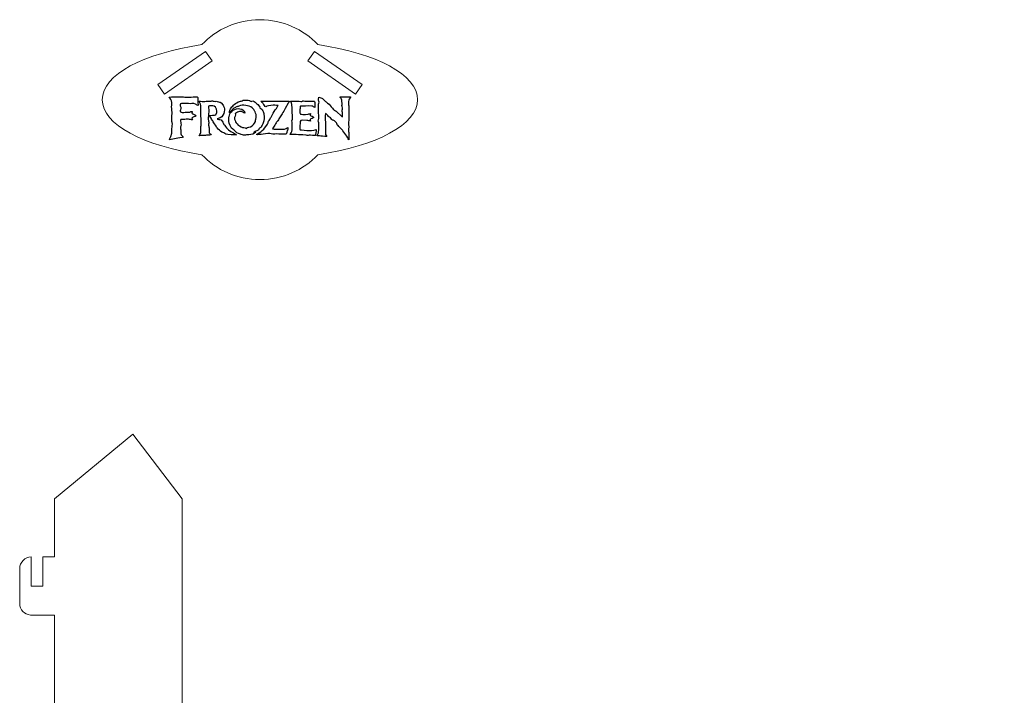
# Model space of a CAD drawing. Header units: centimetres. Extents: x -132 to 124, y -95 to 91.
# Tile 43 of 56: x 17 to 36, y 51 to 64. Entities that reach past the tile are written whole.
import ezdxf

# ---------------------------------------------------------------- set-up
doc = ezdxf.new("R2010")
doc.units = ezdxf.units.CM
doc.header["$MEASUREMENT"] = 0
doc.layers.add('Layer 1', color=7, linetype='Continuous')

msp = doc.modelspace()

# ---------------------------------------------------------------- linework, layer by layer
at = {"layer": 'Layer 1', "lineweight": 15}
for points, knots in [([(22.30929, 63.85628), (23.43903, 63.68842), (24.2381, 63.27451), (24.2381, 62.79026), (24.2381, 62.79026), (24.2381, 62.30636), (23.43903, 61.89228), (22.30929, 61.72442), (22.30929, 61.72442), (22.02737, 61.42753), (21.62862, 61.24244), (21.18703, 61.24244), (21.18703, 61.24244), (20.74527, 61.24244), (20.34686, 61.42753), (20.06477, 61.72442), (20.06477, 61.72442), (18.9352, 61.89228), (18.13613, 62.30636), (18.13613, 62.79026), (18.13613, 62.79026), (18.13613, 63.27451), (18.93503, 63.68842), (20.06477, 63.85628), (20.06477, 63.85628), (20.34686, 64.15299), (20.74527, 64.33809), (21.18703, 64.33809), (21.18703, 64.33809), (21.62862, 64.33809), (22.02737, 64.15299), (22.30929, 63.85628)], [0, 0, 0, 0, 0.11111111, 0.11111111, 0.11111111, 0.11111111, 0.22222222, 0.22222222, 0.22222222, 0.22222222, 0.33333333, 0.33333333, 0.33333333, 0.33333333, 0.44444444, 0.44444444, 0.44444444, 0.44444444, 0.55555556, 0.55555556, 0.55555556, 0.55555556, 0.66666667, 0.66666667, 0.66666667, 0.66666667, 0.77777778, 0.77777778, 0.77777778, 0.77777778, 1, 1, 1, 1]), ([(20.13442, 63.72498), (20.13442, 63.72498), (20.26276, 63.54006), (20.26276, 63.54006), (20.26276, 63.54006), (20.26276, 63.54006), (19.33813, 62.89909), (19.33813, 62.89909), (19.33813, 62.89909), (19.33813, 62.89909), (19.20998, 63.08384), (19.20998, 63.08384), (19.20998, 63.08384), (19.20998, 63.08384), (20.13442, 63.72498), (20.13442, 63.72498)], [0, 0, 0, 0, 0.2, 0.2, 0.2, 0.2, 0.4, 0.4, 0.4, 0.4, 0.6, 0.6, 0.6, 0.6, 1, 1, 1, 1]), ([(22.24242, 63.72498), (22.24242, 63.72498), (22.11426, 63.54006), (22.11426, 63.54006), (22.11426, 63.54006), (22.11426, 63.54006), (23.03854, 62.89909), (23.03854, 62.89909), (23.03854, 62.89909), (23.03854, 62.89909), (23.16687, 63.08384), (23.16687, 63.08384), (23.16687, 63.08384), (23.16687, 63.08384), (22.24242, 63.72498), (22.24242, 63.72498)], [0, 0, 0, 0, 0.2, 0.2, 0.2, 0.2, 0.4, 0.4, 0.4, 0.4, 0.6, 0.6, 0.6, 0.6, 1, 1, 1, 1]), ([(16.76347, 53.94037), (16.76347, 53.94037), (16.76347, 53.37793), (16.76347, 53.37793), (16.76347, 53.37793), (16.76347, 53.37793), (16.98845, 53.37793), (16.98845, 53.37793), (16.98845, 53.37793), (16.98845, 53.37793), (16.98845, 53.94037), (16.98845, 53.94037), (16.98845, 53.94037), (16.98845, 53.94037), (17.2136, 53.94037), (17.2136, 53.94037), (17.2136, 53.94037), (17.2136, 53.94037), (17.2136, 55.06541), (17.2136, 55.06541), (17.2136, 55.06541), (17.2136, 55.06541), (18.73078, 56.31565), (18.73078, 56.31565), (18.73078, 56.31565), (18.73078, 56.31565), (19.68326, 55.06541), (19.68326, 55.06541), (19.68326, 55.06541), (19.68326, 55.06541), (19.68326, 49.44385), (19.68326, 49.44385), (19.68326, 49.44385), (19.68326, 49.44385), (35.59301, 49.44385), (35.59301, 49.44385)], [0, 0, 0, 0, 0.1, 0.1, 0.1, 0.1, 0.2, 0.2, 0.2, 0.2, 0.3, 0.3, 0.3, 0.3, 0.4, 0.4, 0.4, 0.4, 0.5, 0.5, 0.5, 0.5, 0.6, 0.6, 0.6, 0.6, 0.7, 0.7, 0.7, 0.7, 0.8, 0.8, 0.8, 0.8, 1, 1, 1, 1]), ([(16.76347, 49.44037), (16.76347, 49.44037), (16.76347, 48.87793), (16.76347, 48.87793), (16.76347, 48.87793), (16.76347, 48.87793), (16.98845, 48.87793), (16.98845, 48.87793), (16.98845, 48.87793), (16.98845, 48.87793), (16.98845, 49.44037), (16.98845, 49.44037), (16.98845, 49.44037), (16.98845, 49.44037), (17.2136, 49.44037), (17.2136, 49.44037), (17.2136, 49.44037), (17.2136, 49.44037), (17.2136, 52.81532), (17.2136, 52.81532), (17.2136, 52.81532), (17.2136, 52.81532), (16.74711, 52.81532), (16.74711, 52.81532), (16.74711, 52.81532), (16.74711, 52.81532), (16.74711, 52.81619), (16.74711, 52.81619)], [0, 0, 0, 0, 0.125, 0.125, 0.125, 0.125, 0.25, 0.25, 0.25, 0.25, 0.375, 0.375, 0.375, 0.375, 0.5, 0.5, 0.5, 0.5, 0.625, 0.625, 0.625, 0.625, 0.75, 0.75, 0.75, 0.75, 1, 1, 1, 1])]:
    msp.add_open_spline(points, degree=3, knots=knots, dxfattribs=at)
at = {"layer": 'Layer 1', "color": 142}
for points, knots in [([(19.43025, 62.84041), (19.43077, 62.8183), (19.46612, 62.81029), (19.47622, 62.76937), (19.47622, 62.76937), (19.48701, 62.72601), (19.47779, 62.69432), (19.47918, 62.65113), (19.47918, 62.65113), (19.4797, 62.63059), (19.48092, 62.61004), (19.48196, 62.58949), (19.48196, 62.58949), (19.48388, 62.54631), (19.49085, 62.55902), (19.49085, 62.53812), (19.49085, 62.53812), (19.49085, 62.52019), (19.48179, 62.50835), (19.48092, 62.48658), (19.48092, 62.48658), (19.48022, 62.46464), (19.47953, 62.38768), (19.48318, 62.36905), (19.48318, 62.36905), (19.48789, 62.34693), (19.49346, 62.34502), (19.49276, 62.31855), (19.49276, 62.31855), (19.49241, 62.30148), (19.49241, 62.27728), (19.48963, 62.26109), (19.48963, 62.26109), (19.48597, 62.23723), (19.48005, 62.23427), (19.4844, 62.20589), (19.4844, 62.20589), (19.49886, 62.11412), (19.43843, 62.02688), (19.4353, 62.01435), (19.4353, 62.01435), (19.4851, 62.01469), (19.52236, 62.03193), (19.5692, 62.03959), (19.5692, 62.03959), (19.59515, 62.04377), (19.68866, 62.05405), (19.70415, 62.06328), (19.70415, 62.06328), (19.69963, 62.08173), (19.67821, 62.08661), (19.66637, 62.10994), (19.66637, 62.10994), (19.65522, 62.13153), (19.65522, 62.15626), (19.65609, 62.18273), (19.65609, 62.18273), (19.65679, 62.20711), (19.64948, 62.24855), (19.65104, 62.26352), (19.65104, 62.26352), (19.654, 62.29678), (19.66915, 62.26213), (19.65801, 62.33701), (19.65801, 62.33701), (19.64286, 62.43852), (19.65139, 62.40143), (19.7355, 62.40962), (19.7355, 62.40962), (19.78704, 62.41467), (19.74002, 62.41676), (19.80811, 62.41049), (19.80811, 62.41049), (19.82082, 62.40927), (19.83492, 62.40962), (19.84659, 62.40648), (19.84659, 62.40648), (19.86017, 62.403), (19.86452, 62.39656), (19.8795, 62.39795), (19.8795, 62.39795), (19.88072, 62.41867), (19.8701, 62.4124), (19.87132, 62.43469), (19.87132, 62.43469), (19.87811, 62.45193), (19.93905, 62.45768), (19.95681, 62.47997), (19.95681, 62.47997), (19.94549, 62.50051), (19.89012, 62.50887), (19.87219, 62.52837), (19.87219, 62.52837), (19.86992, 62.54596), (19.87619, 62.54596), (19.87915, 62.56424), (19.87915, 62.56424), (19.8485, 62.56424), (19.85355, 62.55501), (19.8304, 62.55014), (19.8304, 62.55014), (19.81612, 62.54718), (19.78791, 62.55014), (19.77154, 62.55084), (19.77154, 62.55084), (19.73759, 62.55223), (19.68587, 62.53255), (19.65557, 62.55049), (19.65557, 62.55049), (19.65505, 62.55118), (19.65418, 62.55293), (19.65383, 62.5524), (19.65383, 62.5524), (19.65366, 62.55188), (19.65244, 62.55362), (19.65226, 62.55432), (19.65226, 62.55432), (19.64826, 62.56041), (19.65191, 62.5524), (19.64861, 62.56059), (19.64861, 62.56059), (19.64704, 62.56442), (19.64565, 62.57312), (19.64547, 62.57695), (19.64547, 62.57695), (19.64425, 62.60064), (19.67002, 62.62919), (19.64704, 62.6722), (19.64704, 62.6722), (19.61099, 62.73924), (19.76666, 62.71574), (19.80375, 62.71295), (19.80375, 62.71295), (19.8452, 62.70981), (19.89883, 62.72253), (19.93923, 62.70581), (19.93923, 62.70581), (19.96204, 62.69641), (19.96308, 62.68335), (19.99199, 62.67865), (19.99199, 62.67865), (19.99233, 62.69815), (19.98868, 62.70233), (19.9852, 62.71957), (19.9852, 62.71957), (19.98032, 62.74307), (19.98537, 62.74569), (19.98676, 62.76467), (19.98676, 62.76467), (19.98763, 62.77703), (19.98572, 62.79322), (19.98537, 62.80611), (19.98537, 62.80611), (19.98537, 62.82248), (19.99025, 62.84041), (19.9744, 62.84389), (19.9744, 62.84389), (19.94654, 62.84964), (19.77851, 62.83275), (19.70589, 62.84407), (19.70589, 62.84407), (19.68326, 62.84772), (19.43896, 62.84337), (19.43025, 62.84041)], [0, 0, 0, 0, 0.02380952, 0.02380952, 0.02380952, 0.02380952, 0.04761905, 0.04761905, 0.04761905, 0.04761905, 0.07142857, 0.07142857, 0.07142857, 0.07142857, 0.0952381, 0.0952381, 0.0952381, 0.0952381, 0.11904762, 0.11904762, 0.11904762, 0.11904762, 0.14285714, 0.14285714, 0.14285714, 0.14285714, 0.16666667, 0.16666667, 0.16666667, 0.16666667, 0.19047619, 0.19047619, 0.19047619, 0.19047619, 0.21428571, 0.21428571, 0.21428571, 0.21428571, 0.23809524, 0.23809524, 0.23809524, 0.23809524, 0.26190476, 0.26190476, 0.26190476, 0.26190476, 0.28571429, 0.28571429, 0.28571429, 0.28571429, 0.30952381, 0.30952381, 0.30952381, 0.30952381, 0.33333333, 0.33333333, 0.33333333, 0.33333333, 0.35714286, 0.35714286, 0.35714286, 0.35714286, 0.38095238, 0.38095238, 0.38095238, 0.38095238, 0.4047619, 0.4047619, 0.4047619, 0.4047619, 0.42857143, 0.42857143, 0.42857143, 0.42857143, 0.45238095, 0.45238095, 0.45238095, 0.45238095, 0.47619048, 0.47619048, 0.47619048, 0.47619048, 0.5, 0.5, 0.5, 0.5, 0.52380952, 0.52380952, 0.52380952, 0.52380952, 0.54761905, 0.54761905, 0.54761905, 0.54761905, 0.57142857, 0.57142857, 0.57142857, 0.57142857, 0.5952381, 0.5952381, 0.5952381, 0.5952381, 0.61904762, 0.61904762, 0.61904762, 0.61904762, 0.64285714, 0.64285714, 0.64285714, 0.64285714, 0.66666667, 0.66666667, 0.66666667, 0.66666667, 0.69047619, 0.69047619, 0.69047619, 0.69047619, 0.71428571, 0.71428571, 0.71428571, 0.71428571, 0.73809524, 0.73809524, 0.73809524, 0.73809524, 0.76190476, 0.76190476, 0.76190476, 0.76190476, 0.78571429, 0.78571429, 0.78571429, 0.78571429, 0.80952381, 0.80952381, 0.80952381, 0.80952381, 0.83333333, 0.83333333, 0.83333333, 0.83333333, 0.85714286, 0.85714286, 0.85714286, 0.85714286, 0.88095238, 0.88095238, 0.88095238, 0.88095238, 0.9047619, 0.9047619, 0.9047619, 0.9047619, 0.92857143, 0.92857143, 0.92857143, 0.92857143, 0.95238095, 0.95238095, 0.95238095, 0.95238095, 1, 1, 1, 1]), ([(20.01253, 62.75874), (20.01149, 62.7469), (20.02072, 62.73976), (20.02699, 62.7321), (20.02699, 62.7321), (20.05067, 62.70233), (20.04405, 62.64713), (20.04579, 62.60899), (20.04579, 62.60899), (20.04858, 62.54648), (20.04266, 62.48693), (20.0491, 62.42511), (20.0491, 62.42511), (20.05258, 62.39099), (20.04457, 62.3734), (20.0491, 62.33735), (20.0491, 62.33735), (20.05223, 62.3128), (20.04701, 62.27362), (20.04562, 62.24733), (20.04562, 62.24733), (20.04405, 62.21842), (20.04457, 62.18604), (20.04196, 62.15783), (20.04196, 62.15783), (20.03796, 62.11517), (20.01811, 62.11377), (20.01166, 62.09044), (20.01166, 62.09044), (20.03151, 62.09201), (20.05032, 62.09532), (20.0693, 62.09723), (20.0693, 62.09723), (20.09107, 62.09932), (20.11161, 62.09445), (20.1332, 62.0981), (20.1332, 62.0981), (20.17343, 62.10507), (20.13634, 62.10542), (20.18475, 62.10141), (20.18475, 62.10141), (20.20216, 62.10002), (20.23141, 62.10106), (20.24221, 62.10785), (20.24221, 62.10785), (20.23524, 62.1284), (20.21539, 62.1237), (20.20825, 62.15139), (20.20825, 62.15139), (20.2039, 62.16793), (20.2046, 62.20867), (20.2039, 62.228), (20.2039, 62.228), (20.2032, 62.25934), (20.19659, 62.27136), (20.19485, 62.29591), (20.19485, 62.29591), (20.19276, 62.32099), (20.1992, 62.35337), (20.19519, 62.37653), (20.19519, 62.37653), (20.19276, 62.39133), (20.18684, 62.39255), (20.18562, 62.40579), (20.18562, 62.40579), (20.18562, 62.40579), (20.19363, 62.51618), (20.19363, 62.51618), (20.19363, 62.51618), (20.2086, 62.55832), (20.18475, 62.63668), (20.1931, 62.66228), (20.1931, 62.66228), (20.21208, 62.67168), (20.27686, 62.67673), (20.29967, 62.66559), (20.29967, 62.66559), (20.33711, 62.6473), (20.36654, 62.57312), (20.35522, 62.53882), (20.35522, 62.53882), (20.33014, 62.46168), (20.30681, 62.49616), (20.21435, 62.48589), (20.21435, 62.48589), (20.21539, 62.47108), (20.24169, 62.43034), (20.25039, 62.4131), (20.25039, 62.4131), (20.26397, 62.38576), (20.26554, 62.39395), (20.27373, 62.38141), (20.27373, 62.38141), (20.28052, 62.37096), (20.28504, 62.35686), (20.29393, 62.34345), (20.29393, 62.34345), (20.29393, 62.34345), (20.33885, 62.27536), (20.33885, 62.27536), (20.33885, 62.27536), (20.34738, 62.26405), (20.35295, 62.25638), (20.36184, 62.24333), (20.36184, 62.24333), (20.38256, 62.21303), (20.41965, 62.18116), (20.45169, 62.16218), (20.45169, 62.16218), (20.46353, 62.15487), (20.47728, 62.1526), (20.49121, 62.14686), (20.49121, 62.14686), (20.50375, 62.14146), (20.5128, 62.13153), (20.52673, 62.12405), (20.52673, 62.12405), (20.55251, 62.11029), (20.70765, 62.10158), (20.7329, 62.11238), (20.7329, 62.11238), (20.72385, 62.12213), (20.63435, 62.16305), (20.57862, 62.20833), (20.57862, 62.20833), (20.51193, 62.26283), (20.51542, 62.28616), (20.50027, 62.30131), (20.50027, 62.30131), (20.49191, 62.30967), (20.48616, 62.31245), (20.48042, 62.32342), (20.48042, 62.32342), (20.47293, 62.3377), (20.47728, 62.34206), (20.4684, 62.35651), (20.4684, 62.35651), (20.41669, 62.43974), (20.40833, 62.39325), (20.36967, 62.41589), (20.36967, 62.41589), (20.36184, 62.42024), (20.36497, 62.41919), (20.36253, 62.42163), (20.36253, 62.42163), (20.38482, 62.43765), (20.40833, 62.42076), (20.44838, 62.45872), (20.44838, 62.45872), (20.48599, 62.49477), (20.49905, 62.54108), (20.5034, 62.59141), (20.5034, 62.59141), (20.50584, 62.61996), (20.48912, 62.66628), (20.4738, 62.68491), (20.4738, 62.68491), (20.4038, 62.77041), (20.42522, 62.7321), (20.38308, 62.74934), (20.38308, 62.74934), (20.33989, 62.76693), (20.34477, 62.7523), (20.30054, 62.76014), (20.30054, 62.76014), (20.27634, 62.76449), (20.26746, 62.76763), (20.24134, 62.76258), (20.24134, 62.76258), (20.20233, 62.75457), (20.15671, 62.76902), (20.12276, 62.75526), (20.12276, 62.75526), (20.09403, 62.74342), (20.03952, 62.76884), (20.01253, 62.75874)], [0, 0, 0, 0, 0.02222222, 0.02222222, 0.02222222, 0.02222222, 0.04444444, 0.04444444, 0.04444444, 0.04444444, 0.06666667, 0.06666667, 0.06666667, 0.06666667, 0.08888889, 0.08888889, 0.08888889, 0.08888889, 0.11111111, 0.11111111, 0.11111111, 0.11111111, 0.13333333, 0.13333333, 0.13333333, 0.13333333, 0.15555556, 0.15555556, 0.15555556, 0.15555556, 0.17777778, 0.17777778, 0.17777778, 0.17777778, 0.2, 0.2, 0.2, 0.2, 0.22222222, 0.22222222, 0.22222222, 0.22222222, 0.24444444, 0.24444444, 0.24444444, 0.24444444, 0.26666667, 0.26666667, 0.26666667, 0.26666667, 0.28888889, 0.28888889, 0.28888889, 0.28888889, 0.31111111, 0.31111111, 0.31111111, 0.31111111, 0.33333333, 0.33333333, 0.33333333, 0.33333333, 0.35555556, 0.35555556, 0.35555556, 0.35555556, 0.37777778, 0.37777778, 0.37777778, 0.37777778, 0.4, 0.4, 0.4, 0.4, 0.42222222, 0.42222222, 0.42222222, 0.42222222, 0.44444444, 0.44444444, 0.44444444, 0.44444444, 0.46666667, 0.46666667, 0.46666667, 0.46666667, 0.48888889, 0.48888889, 0.48888889, 0.48888889, 0.51111111, 0.51111111, 0.51111111, 0.51111111, 0.53333333, 0.53333333, 0.53333333, 0.53333333, 0.55555556, 0.55555556, 0.55555556, 0.55555556, 0.57777778, 0.57777778, 0.57777778, 0.57777778, 0.6, 0.6, 0.6, 0.6, 0.62222222, 0.62222222, 0.62222222, 0.62222222, 0.64444444, 0.64444444, 0.64444444, 0.64444444, 0.66666667, 0.66666667, 0.66666667, 0.66666667, 0.68888889, 0.68888889, 0.68888889, 0.68888889, 0.71111111, 0.71111111, 0.71111111, 0.71111111, 0.73333333, 0.73333333, 0.73333333, 0.73333333, 0.75555556, 0.75555556, 0.75555556, 0.75555556, 0.77777778, 0.77777778, 0.77777778, 0.77777778, 0.8, 0.8, 0.8, 0.8, 0.82222222, 0.82222222, 0.82222222, 0.82222222, 0.84444444, 0.84444444, 0.84444444, 0.84444444, 0.86666667, 0.86666667, 0.86666667, 0.86666667, 0.88888889, 0.88888889, 0.88888889, 0.88888889, 0.91111111, 0.91111111, 0.91111111, 0.91111111, 0.93333333, 0.93333333, 0.93333333, 0.93333333, 0.95555556, 0.95555556, 0.95555556, 0.95555556, 1, 1, 1, 1]), ([(20.59917, 62.53603), (20.60788, 62.54056), (20.6178, 62.55832), (20.62564, 62.56877), (20.62564, 62.56877), (20.66168, 62.61596), (20.67648, 62.61283), (20.71201, 62.64069), (20.71201, 62.64069), (20.75502, 62.67447), (20.72211, 62.64695), (20.75415, 62.65636), (20.75415, 62.65636), (20.76076, 62.65845), (20.76947, 62.66297), (20.77731, 62.66593), (20.77731, 62.66593), (20.86489, 62.6971), (20.96414, 62.6837), (21.03954, 62.63059), (21.03954, 62.63059), (21.0721, 62.60778), (21.07106, 62.59141), (21.07942, 62.5733), (21.07942, 62.5733), (21.0829, 62.56546), (21.0883, 62.56076), (21.09352, 62.55205), (21.09352, 62.55205), (21.11128, 62.52298), (21.12069, 62.48136), (21.11198, 62.44427), (21.11198, 62.44427), (21.10066, 62.39586), (21.11268, 62.38576), (21.08569, 62.3384), (21.08569, 62.3384), (21.05904, 62.29121), (21.02492, 62.26614), (20.97111, 62.25534), (20.97111, 62.25534), (20.93907, 62.2489), (20.9436, 62.25273), (20.92531, 62.23479), (20.92531, 62.23479), (20.90268, 62.23584), (20.89954, 62.2482), (20.87586, 62.25064), (20.87586, 62.25064), (20.84382, 62.25412), (20.85079, 62.25186), (20.8238, 62.26631), (20.8238, 62.26631), (20.75728, 62.30148), (20.79559, 62.27571), (20.74527, 62.32325), (20.74527, 62.32325), (20.72489, 62.34258), (20.70731, 62.37706), (20.6986, 62.41223), (20.6986, 62.41223), (20.68502, 62.46847), (20.7282, 62.48449), (20.7094, 62.51949), (20.7094, 62.51949), (20.74439, 62.53865), (20.76146, 62.55919), (20.79507, 62.56198), (20.79507, 62.56198), (20.84922, 62.56651), (20.87029, 62.52646), (20.89449, 62.5282), (20.89449, 62.5282), (20.89571, 62.57835), (20.84922, 62.60934), (20.79855, 62.61596), (20.79855, 62.61596), (20.71166, 62.62745), (20.60596, 62.56146), (20.59917, 62.48937), (20.59917, 62.48937), (20.59517, 62.44723), (20.57741, 62.45768), (20.58646, 62.41014), (20.58646, 62.41014), (20.59238, 62.37862), (20.57706, 62.36487), (20.61066, 62.29173), (20.61066, 62.29173), (20.65367, 62.19788), (20.67701, 62.22226), (20.69564, 62.193), (20.69564, 62.193), (20.72698, 62.14425), (20.75032, 62.14546), (20.81161, 62.12161), (20.81161, 62.12161), (20.82554, 62.11621), (20.87064, 62.10315), (20.88579, 62.10124), (20.88579, 62.10124), (20.90668, 62.09897), (20.91017, 62.10489), (20.92531, 62.10663), (20.92531, 62.10663), (20.94064, 62.10855), (20.95526, 62.10646), (20.97268, 62.10872), (20.97268, 62.10872), (21.02422, 62.11604), (21.0829, 62.12979), (21.10937, 62.16009), (21.10937, 62.16009), (21.093, 62.16758), (21.08882, 62.15382), (21.06723, 62.15435), (21.06723, 62.15435), (21.07594, 62.16793), (21.10745, 62.17925), (21.12661, 62.18726), (21.12661, 62.18726), (21.18372, 62.21146), (21.1569, 62.21041), (21.1738, 62.2341), (21.1738, 62.2341), (21.18651, 62.25238), (21.19243, 62.22887), (21.22098, 62.28024), (21.22098, 62.28024), (21.23317, 62.30166), (21.24588, 62.31367), (21.2532, 62.34171), (21.2532, 62.34171), (21.26713, 62.39342), (21.27392, 62.45106), (21.26434, 62.50661), (21.26434, 62.50661), (21.25999, 62.53238), (21.25163, 62.55623), (21.24083, 62.57643), (21.24083, 62.57643), (21.23596, 62.58531), (21.22847, 62.59942), (21.22273, 62.6069), (21.22273, 62.6069), (21.21019, 62.6231), (21.19817, 62.61474), (21.19034, 62.62345), (21.19034, 62.62345), (21.1785, 62.63651), (21.20357, 62.62954), (21.17588, 62.6635), (21.17588, 62.6635), (21.17588, 62.6635), (21.14663, 62.69867), (21.14663, 62.69867), (21.14663, 62.69867), (21.13671, 62.71034), (21.12295, 62.71521), (21.11041, 62.72723), (21.11041, 62.72723), (21.09579, 62.74133), (21.05347, 62.77511), (21.02857, 62.76327), (21.02857, 62.76327), (21.01621, 62.75753), (21.02021, 62.75404), (21.00524, 62.76049), (21.00524, 62.76049), (20.99862, 62.76345), (20.99148, 62.76815), (20.98365, 62.77163), (20.98365, 62.77163), (20.96049, 62.7819), (20.89049, 62.78539), (20.86402, 62.77912), (20.86402, 62.77912), (20.84765, 62.77529), (20.8426, 62.76049), (20.82397, 62.75805), (20.82397, 62.75805), (20.8083, 62.75578), (20.81022, 62.76118), (20.7935, 62.75648), (20.7935, 62.75648), (20.76024, 62.74725), (20.71479, 62.71887), (20.69163, 62.69658), (20.69163, 62.69658), (20.66969, 62.67551), (20.64984, 62.65862), (20.63086, 62.63146), (20.63086, 62.63146), (20.61937, 62.61491), (20.59273, 62.5625), (20.59917, 62.53603)], [0, 0, 0, 0, 0.02, 0.02, 0.02, 0.02, 0.04, 0.04, 0.04, 0.04, 0.06, 0.06, 0.06, 0.06, 0.08, 0.08, 0.08, 0.08, 0.1, 0.1, 0.1, 0.1, 0.12, 0.12, 0.12, 0.12, 0.14, 0.14, 0.14, 0.14, 0.16, 0.16, 0.16, 0.16, 0.18, 0.18, 0.18, 0.18, 0.2, 0.2, 0.2, 0.2, 0.22, 0.22, 0.22, 0.22, 0.24, 0.24, 0.24, 0.24, 0.26, 0.26, 0.26, 0.26, 0.28, 0.28, 0.28, 0.28, 0.3, 0.3, 0.3, 0.3, 0.32, 0.32, 0.32, 0.32, 0.34, 0.34, 0.34, 0.34, 0.36, 0.36, 0.36, 0.36, 0.38, 0.38, 0.38, 0.38, 0.4, 0.4, 0.4, 0.4, 0.42, 0.42, 0.42, 0.42, 0.44, 0.44, 0.44, 0.44, 0.46, 0.46, 0.46, 0.46, 0.48, 0.48, 0.48, 0.48, 0.5, 0.5, 0.5, 0.5, 0.52, 0.52, 0.52, 0.52, 0.54, 0.54, 0.54, 0.54, 0.56, 0.56, 0.56, 0.56, 0.58, 0.58, 0.58, 0.58, 0.6, 0.6, 0.6, 0.6, 0.62, 0.62, 0.62, 0.62, 0.64, 0.64, 0.64, 0.64, 0.66, 0.66, 0.66, 0.66, 0.68, 0.68, 0.68, 0.68, 0.7, 0.7, 0.7, 0.7, 0.72, 0.72, 0.72, 0.72, 0.74, 0.74, 0.74, 0.74, 0.76, 0.76, 0.76, 0.76, 0.78, 0.78, 0.78, 0.78, 0.8, 0.8, 0.8, 0.8, 0.82, 0.82, 0.82, 0.82, 0.84, 0.84, 0.84, 0.84, 0.86, 0.86, 0.86, 0.86, 0.88, 0.88, 0.88, 0.88, 0.9, 0.9, 0.9, 0.9, 0.92, 0.92, 0.92, 0.92, 0.94, 0.94, 0.94, 0.94, 0.96, 0.96, 0.96, 0.96, 1, 1, 1, 1]), ([(21.30248, 62.65096), (21.31467, 62.65618), (21.31083, 62.65862), (21.3218, 62.66402), (21.3218, 62.66402), (21.3575, 62.68178), (21.43934, 62.68039), (21.47695, 62.68161), (21.47695, 62.68161), (21.49733, 62.6823), (21.51648, 62.67778), (21.54173, 62.67865), (21.54173, 62.67865), (21.53825, 62.66663), (21.43429, 62.51914), (21.42175, 62.48972), (21.42175, 62.48972), (21.40121, 62.44183), (21.40469, 62.46377), (21.37979, 62.4091), (21.37979, 62.4091), (21.37317, 62.39412), (21.36412, 62.38419), (21.35628, 62.37131), (21.35628, 62.37131), (21.32651, 62.32273), (21.37961, 62.35895), (21.26016, 62.22173), (21.26016, 62.22173), (21.2269, 62.1836), (21.18389, 62.15313), (21.13827, 62.13049), (21.13827, 62.13049), (21.12504, 62.12387), (21.12452, 62.12579), (21.12086, 62.11412), (21.12086, 62.11412), (21.15516, 62.10246), (21.34078, 62.14703), (21.40608, 62.1284), (21.40608, 62.1284), (21.43586, 62.11969), (21.5083, 62.13119), (21.55165, 62.12544), (21.55165, 62.12544), (21.57568, 62.12213), (21.68121, 62.11569), (21.69653, 62.1244), (21.69653, 62.1244), (21.70593, 62.14111), (21.70698, 62.16601), (21.71551, 62.18325), (21.71551, 62.18325), (21.72665, 62.20641), (21.73257, 62.21686), (21.72892, 62.24907), (21.72892, 62.24907), (21.70402, 62.24402), (21.71829, 62.22051), (21.59275, 62.21651), (21.59275, 62.21651), (21.56524, 62.21546), (21.45832, 62.21825), (21.43325, 62.2233), (21.43325, 62.2233), (21.43151, 62.23845), (21.4416, 62.24454), (21.44961, 62.25517), (21.44961, 62.25517), (21.49698, 62.31768), (21.49123, 62.33335), (21.50934, 62.35703), (21.50934, 62.35703), (21.52432, 62.37688), (21.52327, 62.36783), (21.53703, 62.38106), (21.53703, 62.38106), (21.54521, 62.38907), (21.54695, 62.40631), (21.55374, 62.41902), (21.55374, 62.41902), (21.55374, 62.41902), (21.61504, 62.51932), (21.61504, 62.51932), (21.61504, 62.51932), (21.63158, 62.5376), (21.66344, 62.59419), (21.67755, 62.6184), (21.67755, 62.6184), (21.67755, 62.6184), (21.7364, 62.72096), (21.7364, 62.72096), (21.7364, 62.72096), (21.74023, 62.72775), (21.74198, 62.73088), (21.74563, 62.73802), (21.74563, 62.73802), (21.75155, 62.74934), (21.75051, 62.74307), (21.75033, 62.75161), (21.75033, 62.75161), (21.74999, 62.75979), (21.75155, 62.7537), (21.74824, 62.75909), (21.74824, 62.75909), (21.71063, 62.76432), (21.6415, 62.76223), (21.59954, 62.76327), (21.59954, 62.76327), (21.57203, 62.76414), (21.55287, 62.75874), (21.52849, 62.75892), (21.52849, 62.75892), (21.52849, 62.75892), (21.45101, 62.7624), (21.45101, 62.7624), (21.45101, 62.7624), (21.41009, 62.7624), (21.36934, 62.76049), (21.32825, 62.75927), (21.32825, 62.75927), (21.28733, 62.75805), (21.24379, 62.76554), (21.20636, 62.76327), (21.20636, 62.76327), (21.21437, 62.74725), (21.23962, 62.7234), (21.25198, 62.7072), (21.25198, 62.7072), (21.26138, 62.69501), (21.28942, 62.6581), (21.30248, 62.65096)], [0, 0, 0, 0, 0.02941176, 0.02941176, 0.02941176, 0.02941176, 0.05882353, 0.05882353, 0.05882353, 0.05882353, 0.08823529, 0.08823529, 0.08823529, 0.08823529, 0.11764706, 0.11764706, 0.11764706, 0.11764706, 0.14705882, 0.14705882, 0.14705882, 0.14705882, 0.17647059, 0.17647059, 0.17647059, 0.17647059, 0.20588235, 0.20588235, 0.20588235, 0.20588235, 0.23529412, 0.23529412, 0.23529412, 0.23529412, 0.26470588, 0.26470588, 0.26470588, 0.26470588, 0.29411765, 0.29411765, 0.29411765, 0.29411765, 0.32352941, 0.32352941, 0.32352941, 0.32352941, 0.35294118, 0.35294118, 0.35294118, 0.35294118, 0.38235294, 0.38235294, 0.38235294, 0.38235294, 0.41176471, 0.41176471, 0.41176471, 0.41176471, 0.44117647, 0.44117647, 0.44117647, 0.44117647, 0.47058824, 0.47058824, 0.47058824, 0.47058824, 0.5, 0.5, 0.5, 0.5, 0.52941176, 0.52941176, 0.52941176, 0.52941176, 0.55882353, 0.55882353, 0.55882353, 0.55882353, 0.58823529, 0.58823529, 0.58823529, 0.58823529, 0.61764706, 0.61764706, 0.61764706, 0.61764706, 0.64705882, 0.64705882, 0.64705882, 0.64705882, 0.67647059, 0.67647059, 0.67647059, 0.67647059, 0.70588235, 0.70588235, 0.70588235, 0.70588235, 0.73529412, 0.73529412, 0.73529412, 0.73529412, 0.76470588, 0.76470588, 0.76470588, 0.76470588, 0.79411765, 0.79411765, 0.79411765, 0.79411765, 0.82352941, 0.82352941, 0.82352941, 0.82352941, 0.85294118, 0.85294118, 0.85294118, 0.85294118, 0.88235294, 0.88235294, 0.88235294, 0.88235294, 0.91176471, 0.91176471, 0.91176471, 0.91176471, 0.94117647, 0.94117647, 0.94117647, 0.94117647, 1, 1, 1, 1]), ([(21.85481, 62.76345), (21.85481, 62.76345), (21.77872, 62.76258), (21.77872, 62.76258), (21.77872, 62.76258), (21.78568, 62.72984), (21.81041, 62.74917), (21.81337, 62.62519), (21.81337, 62.62519), (21.81389, 62.59698), (21.81093, 62.57069), (21.81354, 62.54196), (21.81354, 62.54196), (21.83026, 62.36208), (21.80414, 62.42111), (21.80727, 62.37758), (21.80727, 62.37758), (21.80971, 62.34484), (21.81023, 62.31315), (21.81076, 62.27972), (21.81076, 62.27972), (21.81163, 62.22522), (21.82068, 62.18656), (21.79125, 62.14599), (21.79125, 62.14599), (21.78203, 62.13328), (21.77193, 62.13066), (21.7674, 62.11813), (21.7674, 62.11813), (21.77071, 62.11656), (21.86596, 62.11813), (21.89207, 62.11325), (21.89207, 62.11325), (21.9471, 62.10263), (21.98802, 62.11656), (22.08327, 62.10089), (22.08327, 62.10089), (22.11983, 62.09479), (22.10538, 62.09671), (22.13951, 62.10089), (22.13951, 62.10089), (22.1672, 62.10402), (22.24643, 62.09061), (22.2614, 62.09549), (22.2614, 62.09549), (22.26558, 62.10246), (22.27759, 62.19857), (22.27638, 62.21041), (22.27638, 62.21041), (22.26227, 62.2132), (22.21021, 62.18273), (22.12802, 62.19387), (22.12802, 62.19387), (22.11252, 62.19596), (21.97862, 62.2031), (21.96678, 62.20798), (21.96678, 62.20798), (21.95163, 62.21425), (21.96416, 62.3027), (21.96469, 62.32168), (21.96469, 62.32168), (21.96712, 62.40004), (21.95006, 62.39691), (22.09546, 62.38524), (22.09546, 62.38524), (22.10799, 62.38419), (22.11949, 62.38489), (22.13202, 62.38263), (22.13202, 62.38263), (22.14648, 62.37984), (22.14996, 62.37479), (22.16546, 62.37392), (22.16546, 62.37392), (22.16633, 62.39551), (22.15762, 62.38628), (22.15849, 62.40927), (22.15849, 62.40927), (22.1759, 62.41763), (22.22205, 62.43312), (22.23197, 62.44758), (22.23197, 62.44758), (22.22205, 62.46516), (22.17521, 62.47335), (22.15832, 62.48972), (22.15832, 62.48972), (22.15832, 62.48972), (22.16406, 62.52019), (22.16406, 62.52019), (22.16406, 62.52019), (22.12123, 62.5174), (22.16598, 62.50887), (22.07108, 62.50626), (22.07108, 62.50626), (22.04478, 62.50556), (21.99411, 62.50487), (21.97095, 62.5127), (21.97095, 62.5127), (21.94936, 62.52924), (21.96486, 62.60046), (21.96469, 62.62188), (21.96469, 62.62188), (21.96434, 62.69693), (21.96747, 62.64521), (22.11827, 62.66889), (22.11827, 62.66889), (22.11827, 62.66889), (22.19366, 62.66576), (22.19366, 62.66576), (22.19366, 62.66576), (22.22762, 62.66315), (22.23023, 62.64486), (22.24799, 62.64086), (22.24799, 62.64086), (22.24904, 62.65514), (22.24834, 62.75195), (22.24503, 62.75631), (22.24503, 62.75631), (22.23911, 62.76362), (22.2412, 62.76362), (22.21334, 62.76223), (22.21334, 62.76223), (22.21334, 62.76223), (22.09041, 62.76049), (22.09041, 62.76049), (22.09041, 62.76049), (22.06742, 62.76049), (22.05123, 62.76536), (22.03155, 62.76623), (22.03155, 62.76623), (22.00944, 62.76728), (22.01083, 62.75282), (21.97896, 62.75648), (21.97896, 62.75648), (21.93334, 62.76188), (21.90252, 62.76379), (21.85481, 62.76345)], [0, 0, 0, 0, 0.02857143, 0.02857143, 0.02857143, 0.02857143, 0.05714286, 0.05714286, 0.05714286, 0.05714286, 0.08571429, 0.08571429, 0.08571429, 0.08571429, 0.11428571, 0.11428571, 0.11428571, 0.11428571, 0.14285714, 0.14285714, 0.14285714, 0.14285714, 0.17142857, 0.17142857, 0.17142857, 0.17142857, 0.2, 0.2, 0.2, 0.2, 0.22857143, 0.22857143, 0.22857143, 0.22857143, 0.25714286, 0.25714286, 0.25714286, 0.25714286, 0.28571429, 0.28571429, 0.28571429, 0.28571429, 0.31428571, 0.31428571, 0.31428571, 0.31428571, 0.34285714, 0.34285714, 0.34285714, 0.34285714, 0.37142857, 0.37142857, 0.37142857, 0.37142857, 0.4, 0.4, 0.4, 0.4, 0.42857143, 0.42857143, 0.42857143, 0.42857143, 0.45714286, 0.45714286, 0.45714286, 0.45714286, 0.48571429, 0.48571429, 0.48571429, 0.48571429, 0.51428571, 0.51428571, 0.51428571, 0.51428571, 0.54285714, 0.54285714, 0.54285714, 0.54285714, 0.57142857, 0.57142857, 0.57142857, 0.57142857, 0.6, 0.6, 0.6, 0.6, 0.62857143, 0.62857143, 0.62857143, 0.62857143, 0.65714286, 0.65714286, 0.65714286, 0.65714286, 0.68571429, 0.68571429, 0.68571429, 0.68571429, 0.71428571, 0.71428571, 0.71428571, 0.71428571, 0.74285714, 0.74285714, 0.74285714, 0.74285714, 0.77142857, 0.77142857, 0.77142857, 0.77142857, 0.8, 0.8, 0.8, 0.8, 0.82857143, 0.82857143, 0.82857143, 0.82857143, 0.85714286, 0.85714286, 0.85714286, 0.85714286, 0.88571429, 0.88571429, 0.88571429, 0.88571429, 0.91428571, 0.91428571, 0.91428571, 0.91428571, 0.94285714, 0.94285714, 0.94285714, 0.94285714, 1, 1, 1, 1]), ([(22.74304, 62.8432), (22.74025, 62.8378), (22.73973, 62.84233), (22.74217, 62.83432), (22.74217, 62.83432), (22.74356, 62.82961), (22.74565, 62.82857), (22.74896, 62.82509), (22.74896, 62.82509), (22.76898, 62.80471), (22.76742, 62.79688), (22.77316, 62.76223), (22.77316, 62.76223), (22.7864, 62.683), (22.76533, 62.69501), (22.78204, 62.66088), (22.78204, 62.66088), (22.79876, 62.6271), (22.77438, 62.58949), (22.78065, 62.56302), (22.78065, 62.56302), (22.78535, 62.54387), (22.7904, 62.47213), (22.7864, 62.45628), (22.7864, 62.45628), (22.77403, 62.45332), (22.7655, 62.46656), (22.75714, 62.47492), (22.75714, 62.47492), (22.75714, 62.47492), (22.67704, 62.55293), (22.67704, 62.55293), (22.67704, 62.55293), (22.66886, 62.56094), (22.65841, 62.57208), (22.64866, 62.57626), (22.64866, 62.57626), (22.62254, 62.58688), (22.61122, 62.59785), (22.58981, 62.6238), (22.58981, 62.6238), (22.58145, 62.63389), (22.56978, 62.63825), (22.56473, 62.65409), (22.56473, 62.65409), (22.55446, 62.68561), (22.50065, 62.72044), (22.47488, 62.74464), (22.47488, 62.74464), (22.46861, 62.75056), (22.46478, 62.75248), (22.45869, 62.7577), (22.45869, 62.7577), (22.45329, 62.7624), (22.45085, 62.76571), (22.44563, 62.77041), (22.44563, 62.77041), (22.44006, 62.77511), (22.4364, 62.77703), (22.43118, 62.7819), (22.43118, 62.7819), (22.39496, 62.81516), (22.39635, 62.81882), (22.36657, 62.82439), (22.36657, 62.82439), (22.34742, 62.82787), (22.34341, 62.8385), (22.32687, 62.83832), (22.32687, 62.83832), (22.3166, 62.77111), (22.32705, 62.7732), (22.33105, 62.74394), (22.33105, 62.74394), (22.33297, 62.73019), (22.32618, 62.71591), (22.32426, 62.70163), (22.32426, 62.70163), (22.32426, 62.70163), (22.31886, 62.54439), (22.31886, 62.54439), (22.31886, 62.54439), (22.31782, 62.51793), (22.31904, 62.52001), (22.32652, 62.49964), (22.32652, 62.49964), (22.33175, 62.48554), (22.32861, 62.46638), (22.32774, 62.45054), (22.32774, 62.45054), (22.32618, 62.4225), (22.3105, 62.37671), (22.3206, 62.35808), (22.3206, 62.35808), (22.33105, 62.3384), (22.3307, 62.34606), (22.32879, 62.31611), (22.32879, 62.31611), (22.32774, 62.29905), (22.32583, 62.28041), (22.32548, 62.26352), (22.32548, 62.26352), (22.32478, 62.22104), (22.33192, 62.23775), (22.32409, 62.16479), (22.32409, 62.16479), (22.3213, 62.1385), (22.31643, 62.12648), (22.30128, 62.1075), (22.30128, 62.1075), (22.27934, 62.08017), (22.30998, 62.09149), (22.33941, 62.09009), (22.33941, 62.09009), (22.36536, 62.08905), (22.43222, 62.07216), (22.47941, 62.07634), (22.47941, 62.07634), (22.4761, 62.09445), (22.46652, 62.10002), (22.45956, 62.11586), (22.45956, 62.11586), (22.45225, 62.13206), (22.45433, 62.20101), (22.45399, 62.228), (22.45399, 62.228), (22.45381, 62.24768), (22.45642, 62.26718), (22.45712, 62.28668), (22.45712, 62.28668), (22.45886, 62.33788), (22.44511, 62.48658), (22.45364, 62.52054), (22.45364, 62.52054), (22.46635, 62.52193), (22.46565, 62.51793), (22.4869, 62.49842), (22.4869, 62.49842), (22.49856, 62.48745), (22.50518, 62.4777), (22.51528, 62.46551), (22.51528, 62.46551), (22.52503, 62.45419), (22.53809, 62.4582), (22.57762, 62.4084), (22.57762, 62.4084), (22.6013, 62.37845), (22.59224, 62.40074), (22.61714, 62.38942), (22.61714, 62.38942), (22.62394, 62.38628), (22.67252, 62.33666), (22.676, 62.32586), (22.676, 62.32586), (22.68749, 62.29208), (22.672, 62.3088), (22.69933, 62.28755), (22.69933, 62.28755), (22.72841, 62.26509), (22.73015, 62.25325), (22.75767, 62.22661), (22.75767, 62.22661), (22.79981, 62.18586), (22.77525, 62.21407), (22.81304, 62.16253), (22.81304, 62.16253), (22.83777, 62.1291), (22.86632, 62.09201), (22.88565, 62.0544), (22.88565, 62.0544), (22.89366, 62.03872), (22.89575, 62.02392), (22.90759, 62.01435), (22.90759, 62.01435), (22.91212, 62.04865), (22.90881, 62.08661), (22.90829, 62.12231), (22.90829, 62.12231), (22.90794, 62.13293), (22.91003, 62.14007), (22.91003, 62.14808), (22.91003, 62.14808), (22.91038, 62.16131), (22.90689, 62.15887), (22.90446, 62.17019), (22.90446, 62.17019), (22.89958, 62.19439), (22.90672, 62.26022), (22.90568, 62.28303), (22.90568, 62.28303), (22.90411, 62.30984), (22.89418, 62.30114), (22.90115, 62.33143), (22.90115, 62.33143), (22.90985, 62.37148), (22.90985, 62.63494), (22.90655, 62.66924), (22.90655, 62.66924), (22.90446, 62.6924), (22.89697, 62.69171), (22.89975, 62.71678), (22.89975, 62.71678), (22.90602, 62.77128), (22.89854, 62.79009), (22.93563, 62.82683), (22.93563, 62.82683), (22.9398, 62.83101), (22.94555, 62.83623), (22.94329, 62.84267), (22.94329, 62.84267), (22.93162, 62.84685), (22.75993, 62.84668), (22.74304, 62.8432)], [0, 0, 0, 0, 0.01851852, 0.01851852, 0.01851852, 0.01851852, 0.03703704, 0.03703704, 0.03703704, 0.03703704, 0.05555556, 0.05555556, 0.05555556, 0.05555556, 0.07407407, 0.07407407, 0.07407407, 0.07407407, 0.09259259, 0.09259259, 0.09259259, 0.09259259, 0.11111111, 0.11111111, 0.11111111, 0.11111111, 0.12962963, 0.12962963, 0.12962963, 0.12962963, 0.14814815, 0.14814815, 0.14814815, 0.14814815, 0.16666667, 0.16666667, 0.16666667, 0.16666667, 0.18518519, 0.18518519, 0.18518519, 0.18518519, 0.2037037, 0.2037037, 0.2037037, 0.2037037, 0.22222222, 0.22222222, 0.22222222, 0.22222222, 0.24074074, 0.24074074, 0.24074074, 0.24074074, 0.25925926, 0.25925926, 0.25925926, 0.25925926, 0.27777778, 0.27777778, 0.27777778, 0.27777778, 0.2962963, 0.2962963, 0.2962963, 0.2962963, 0.31481481, 0.31481481, 0.31481481, 0.31481481, 0.33333333, 0.33333333, 0.33333333, 0.33333333, 0.35185185, 0.35185185, 0.35185185, 0.35185185, 0.37037037, 0.37037037, 0.37037037, 0.37037037, 0.38888889, 0.38888889, 0.38888889, 0.38888889, 0.40740741, 0.40740741, 0.40740741, 0.40740741, 0.42592593, 0.42592593, 0.42592593, 0.42592593, 0.44444444, 0.44444444, 0.44444444, 0.44444444, 0.46296296, 0.46296296, 0.46296296, 0.46296296, 0.48148148, 0.48148148, 0.48148148, 0.48148148, 0.5, 0.5, 0.5, 0.5, 0.51851852, 0.51851852, 0.51851852, 0.51851852, 0.53703704, 0.53703704, 0.53703704, 0.53703704, 0.55555556, 0.55555556, 0.55555556, 0.55555556, 0.57407407, 0.57407407, 0.57407407, 0.57407407, 0.59259259, 0.59259259, 0.59259259, 0.59259259, 0.61111111, 0.61111111, 0.61111111, 0.61111111, 0.62962963, 0.62962963, 0.62962963, 0.62962963, 0.64814815, 0.64814815, 0.64814815, 0.64814815, 0.66666667, 0.66666667, 0.66666667, 0.66666667, 0.68518519, 0.68518519, 0.68518519, 0.68518519, 0.7037037, 0.7037037, 0.7037037, 0.7037037, 0.72222222, 0.72222222, 0.72222222, 0.72222222, 0.74074074, 0.74074074, 0.74074074, 0.74074074, 0.75925926, 0.75925926, 0.75925926, 0.75925926, 0.77777778, 0.77777778, 0.77777778, 0.77777778, 0.7962963, 0.7962963, 0.7962963, 0.7962963, 0.81481481, 0.81481481, 0.81481481, 0.81481481, 0.83333333, 0.83333333, 0.83333333, 0.83333333, 0.85185185, 0.85185185, 0.85185185, 0.85185185, 0.87037037, 0.87037037, 0.87037037, 0.87037037, 0.88888889, 0.88888889, 0.88888889, 0.88888889, 0.90740741, 0.90740741, 0.90740741, 0.90740741, 0.92592593, 0.92592593, 0.92592593, 0.92592593, 0.94444444, 0.94444444, 0.94444444, 0.94444444, 0.96296296, 0.96296296, 0.96296296, 0.96296296, 1, 1, 1, 1])]:
    msp.add_open_spline(points, degree=3, knots=knots, dxfattribs=at)
at = {"layer": 'Layer 1', "lineweight": 15}
for points in [[(16.5385, 53.71539), (16.5385, 53.8392), (16.63967, 53.94037), (16.76347, 53.94037)], [(16.5385, 53.04047), (16.5385, 53.04047), (16.5385, 53.71539), (16.5385, 53.71539)], [(16.74711, 52.81619), (16.63096, 52.82455), (16.5385, 52.92224), (16.5385, 53.04047)]]:
    msp.add_open_spline(points, degree=3, dxfattribs=at)

doc.saveas('drawing.dxf')
